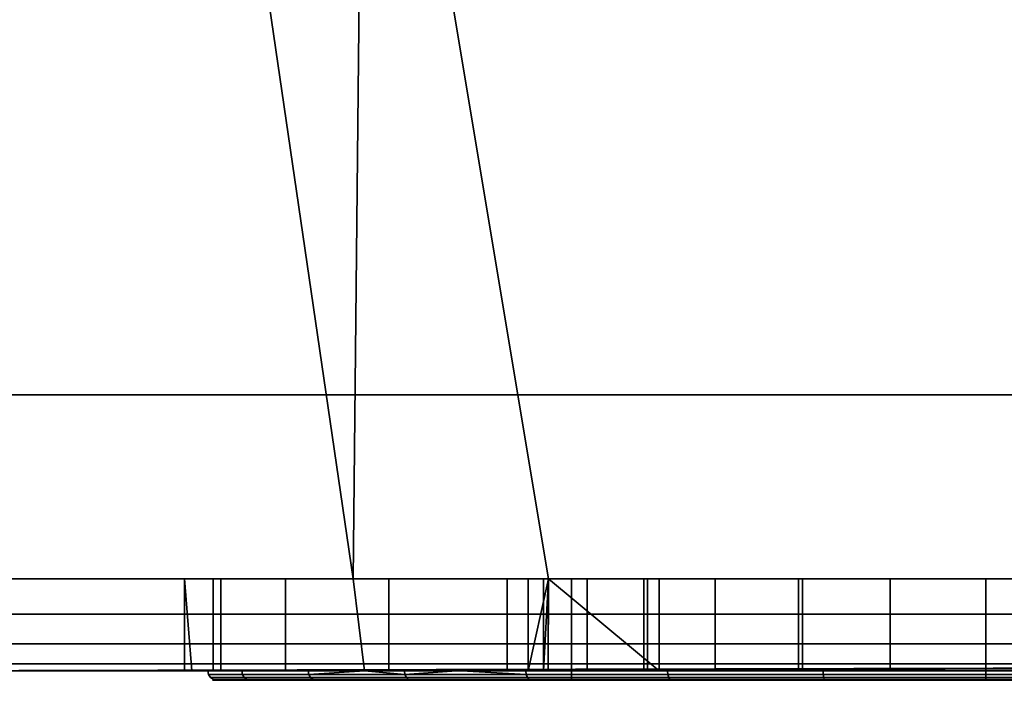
# Model space of a CAD drawing. Header units: millimetres. Extents: x -603 to 3703, y -120 to 193.
# Tile 76 of 256: x -354 to -344, y -38 to -31. Entities that reach past the tile are written whole.
import ezdxf

# ---------------------------------------------------------------- set-up
doc = ezdxf.new("R2010")
doc.units = ezdxf.units.MM
doc.layers.add('151', color=7, linetype='Continuous', true_color=0xffffff)

# ---------------------------------------------------------------- blocks, each defined once
blk = doc.blocks.new('UG_SURFACE_001')
at = {"layer": '151', "color": 252, "linetype": 'Continuous', "lineweight": 35}
for points in [[(602.5, -35, 2213), (602.5, 174.4, 2213), (-602.5, 174.4, 2213), (-602.5, -35, 2213)], [(-452.5, -35, 2063), (-452.5, 174.4, 2063), (452.5, 174.4, 2063), (452.5, -35, 2063)], [(602.5, -35, 2213), (-602.5, -35, 2213), (-452.5, -35, 2063), (452.5, -35, 2063)]]:
    blk.add_3dface(points, dxfattribs=at)
blk = doc.blocks.new('UG_SURFACE_008')
at = {"layer": '151', "color": 43, "linetype": 'Continuous', "lineweight": 35}
for points in [[(-409, -49, 2017), (409, -49, 2017), (409, 0, 2017), (-409, 0, 2017)], [(-409, -47), (-409, -2), (409, -2), (409, -47)]]:
    blk.add_3dface(points, dxfattribs=at)
blk = doc.blocks.new('UG_SURFACE_009')
at = {"layer": '151', "color": 252, "linetype": 'Continuous', "lineweight": 35}
for points in [[(-356.025, -24, 1167.5), (-406, -24, 1167.5), (-406, -37, 1167.5), (-324, -37, 1167.5)], [(-324, -37, 1002.5), (-406, -37, 1002.5), (-406, -24, 1002.5), (-356.025, -24, 1002.5)], [(-324, -37, 1167.5), (-352.625, -24, 1167.5), (-356.025, -24, 1167.5)], [(-324, -37, 1002.5), (-356.025, -24, 1002.5), (-352.625, -24, 1002.5)], [(-324, -37, 1167.5), (-350.75, -24, 1167.5), (-352.625, -24, 1167.5)], [(-324, -37, 1002.5), (-352.625, -24, 1002.5), (-350.75, -24, 1002.5)], [(-324, -37, 1167.5), (-337.25, -24, 1167.5), (-350.75, -24, 1167.5)], [(-324, -37, 1002.5), (-350.75, -24, 1002.5), (-337.25, -24, 1002.5)], [(-356.025, -37, 1003.5), (-350.875, -37, 1003.5), (-352.625, -25, 1003.5), (-356.025, -25, 1003.5)], [(-350.875, -37, 1166.5), (-356.025, -37, 1166.5), (-356.025, -25, 1166.5), (-352.625, -25, 1166.5)], [(-350.875, -37, 1003.5), (-350.75, -25, 1003.5), (-352.625, -25, 1003.5)], [(-352.625, -25, 1166.5), (-350.75, -25, 1166.5), (-350.875, -37, 1166.5)], [(-350.75, -25, 1003.5), (-350.875, -37, 1003.5), (-348.75, -37, 1003.5)], [(-350.75, -25, 1166.5), (-348.75, -37, 1166.5), (-350.875, -37, 1166.5)], [(-348.75, -37, 1003.5), (-339.25, -37, 1003.5), (-337.25, -25, 1003.5), (-350.75, -25, 1003.5)], [(-350.75, -25, 1166.5), (-337.25, -25, 1166.5), (-339.25, -37, 1166.5), (-348.75, -37, 1166.5)], [(-324, -37, 1167.5), (-406, -37, 1167.5), (-406, -37.383, 1167.424), (-324.032, -37.383, 1167.424)], [(-324.032, -37.383, 1002.576), (-406, -37.383, 1002.576), (-406, -37, 1002.5), (-324, -37, 1002.5)], [(-356.025, -37, 1033.975), (-356.025, -37, 1093.25), (-350.875, -37, 1093.25), (-350.875, -37, 1037.205)], [(-350.875, -37, 1037.205), (-352.311, -37, 1034.737), (-356.025, -37, 1033.975)], [(-356.025, -37, 1033.975), (-352.395, -37, 1033.975), (-352.707, -37, 1031.132)], [(-352.707, -37, 1031.132), (-351.607, -37, 1027.676), (-356.025, -37, 1013.575), (-356.025, -37, 1033.975)], [(-351.607, -37, 1027.676), (-350.875, -37, 1026.851), (-350.875, -37, 1013.575), (-356.025, -37, 1013.575)], [(-352.311, -37, 1034.737), (-352.395, -37, 1033.975), (-356.025, -37, 1033.975)], [(-350.875, -37, 1166.5), (-350.875, -37, 1126.75), (-356.025, -37, 1126.75), (-356.025, -37, 1166.5)], [(-350.875, -37, 1126.75), (-350.875, -37, 1108.1), (-356.025, -37, 1108.1), (-356.025, -37, 1126.75)], [(-350.875, -37, 1108.1), (-350.875, -37, 1099.9), (-356.025, -37, 1099.9), (-356.025, -37, 1108.1)], [(-350.875, -37, 1099.9), (-350.875, -37, 1093.25), (-356.025, -37, 1093.25), (-356.025, -37, 1099.9)], [(-350.875, -37, 1013.575), (-350.875, -37, 1003.5), (-356.025, -37, 1003.5), (-356.025, -37, 1013.575)], [(-352.707, -37, 1031.132), (-352.395, -37, 1033.975), (-352.395, -38, 1033.975), (-352.625, -38, 1031.877)], [(-352.707, -37, 1031.132), (-352.707, -38, 1031.132), (-352.625, -38, 1030.875)], [(-352.625, -38, 1030.875), (-351.607, -38, 1027.676), (-351.607, -37, 1027.676), (-352.707, -37, 1031.132)], [(-352.625, -38, 1031.877), (-352.707, -38, 1031.132), (-352.707, -37, 1031.132)], [(-352.395, -37, 1033.975), (-352.311, -37, 1034.737), (-352.311, -38, 1034.737), (-352.395, -38, 1033.975)], [(-350.75, -38, 1037.42), (-352.311, -38, 1034.737), (-352.311, -37, 1034.737), (-350.875, -37, 1037.205)], [(-350.875, -37, 1026.851), (-351.607, -37, 1027.676), (-351.607, -38, 1027.676), (-350.75, -38, 1026.71)], [(-350.875, -37, 1037.205), (-350.487, -37, 1037.872), (-350.487, -38, 1037.872), (-350.75, -38, 1037.42)], [(-350.75, -38, 1026.71), (-349.2, -38, 1024.963), (-349.2, -37, 1024.963), (-350.875, -37, 1026.851)], [(-350.875, -37, 1126.75), (-350.875, -37, 1166.5), (-348.973, -37, 1150.523), (-348.755, -37, 1148.455)], [(-350.875, -37, 1166.5), (-348.75, -37, 1166.5), (-348.75, -37, 1151.208), (-348.973, -37, 1150.523)], [(-350.875, -37, 1037.205), (-350.875, -37, 1093.25), (-348.973, -37, 1082.523), (-348.755, -37, 1080.455)], [(-350.875, -37, 1093.25), (-348.75, -37, 1093.25), (-348.75, -37, 1083.208), (-348.973, -37, 1082.523)], [(-350.875, -37, 1013.575), (-349.2, -37, 1013.575), (-349.2, -37, 1012.55)], [(-349.2, -37, 1012.55), (-348.804, -37, 1010.56), (-350.875, -37, 1003.5), (-350.875, -37, 1013.575)], [(-348.804, -37, 1010.56), (-348.75, -37, 1010.479), (-348.75, -37, 1003.5), (-350.875, -37, 1003.5)], [(-349.2, -37, 1013.575), (-350.875, -37, 1013.575), (-350.875, -37, 1026.851), (-349.2, -37, 1024.963)], [(-350.487, -37, 1037.872), (-350.875, -37, 1037.205), (-348.755, -37, 1080.455)], [(-348.755, -37, 1148.455), (-348.75, -37, 1148.446), (-348.75, -37, 1126.75), (-350.875, -37, 1126.75)], [(-348.75, -37, 1126.75), (-348.75, -37, 1108.1), (-350.875, -37, 1108.1), (-350.875, -37, 1126.75)], [(-348.75, -37, 1108.1), (-348.75, -37, 1099.9), (-350.875, -37, 1099.9), (-350.875, -37, 1108.1)], [(-348.75, -37, 1099.9), (-348.75, -37, 1093.25), (-350.875, -37, 1093.25), (-350.875, -37, 1099.9)], [(-347.548, -38, 1039.998), (-350.487, -38, 1037.872), (-350.487, -37, 1037.872), (-348.75, -37, 1039.129)], [(-348.755, -37, 1080.455), (-348.75, -37, 1080.446), (-348.75, -37, 1039.129), (-350.487, -37, 1037.872)], [(-349.2, -37, 1012.55), (-349.2, -38, 1012.55), (-348.804, -38, 1010.56), (-348.804, -37, 1010.56)], [(-349.2, -38, 1013.575), (-349.2, -38, 1012.55), (-349.2, -37, 1012.55), (-349.2, -37, 1013.575)], [(-349.2, -37, 1013.575), (-349.2, -37, 1024.963), (-349.2, -38, 1024.963), (-349.2, -38, 1013.575)], [(-348.973, -38, 1150.523), (-348.973, -37, 1150.523), (-348.75, -37, 1151.208)], [(-348.973, -37, 1150.523), (-348.973, -38, 1150.523), (-348.755, -38, 1148.455), (-348.755, -37, 1148.455)], [(-348.75, -37, 1151.208), (-348.33, -37, 1152.5), (-348.33, -38, 1152.5), (-348.973, -38, 1150.523)], [(-348.973, -38, 1082.523), (-348.973, -37, 1082.523), (-348.75, -37, 1083.208)], [(-348.973, -37, 1082.523), (-348.973, -38, 1082.523), (-348.755, -38, 1080.455), (-348.755, -37, 1080.455)], [(-348.75, -37, 1083.208), (-348.33, -37, 1084.5), (-348.33, -38, 1084.5), (-348.973, -38, 1082.523)], [(-348.804, -38, 1010.56), (-347.677, -38, 1008.873), (-347.677, -37, 1008.873), (-348.75, -37, 1010.479)], [(-348.75, -37, 1010.479), (-348.804, -37, 1010.56), (-348.804, -38, 1010.56)], [(-348.755, -38, 1148.455), (-347.716, -38, 1146.654), (-347.716, -37, 1146.654), (-348.75, -37, 1148.446)], [(-348.75, -37, 1148.446), (-348.755, -37, 1148.455), (-348.755, -38, 1148.455)], [(-348.755, -38, 1080.455), (-347.716, -38, 1078.654), (-347.716, -37, 1078.654), (-348.75, -37, 1080.446)], [(-348.75, -37, 1080.446), (-348.755, -37, 1080.455), (-348.755, -38, 1080.455)], [(-348.75, -37, 1039.129), (-347.548, -37, 1039.998), (-347.548, -38, 1039.998)], [(-344, -37, 1087), (-345.04, -37, 1086.891), (-348.75, -37, 1093.25), (-339.25, -37, 1093.25)], [(-345.04, -37, 1086.891), (-346.939, -37, 1086.045), (-348.75, -37, 1093.25)], [(-346.939, -37, 1086.045), (-348.33, -37, 1084.5), (-348.75, -37, 1093.25)], [(-348.75, -37, 1126.75), (-346.034, -37, 1145.432), (-344, -37, 1145)], [(-344, -37, 1145), (-341.966, -37, 1145.432), (-339.25, -37, 1126.75), (-348.75, -37, 1126.75)], [(-348.75, -37, 1126.75), (-347.716, -37, 1146.654), (-346.034, -37, 1145.432)], [(-348.75, -37, 1126.75), (-348.75, -37, 1148.446), (-347.716, -37, 1146.654)], [(-348.75, -37, 1166.5), (-339.25, -37, 1166.5), (-342.96, -37, 1154.891), (-344, -37, 1155)], [(-344, -37, 1155), (-345.04, -37, 1154.891), (-348.75, -37, 1166.5)], [(-345.04, -37, 1154.891), (-346.939, -37, 1154.045), (-348.75, -37, 1166.5)], [(-346.939, -37, 1154.045), (-348.33, -37, 1152.5), (-348.75, -37, 1166.5)], [(-347.548, -37, 1039.998), (-348.75, -37, 1039.129), (-346.034, -37, 1077.432)], [(-348.75, -37, 1039.129), (-347.716, -37, 1078.654), (-346.034, -37, 1077.432)], [(-348.75, -37, 1039.129), (-348.75, -37, 1080.446), (-347.716, -37, 1078.654)], [(-339.25, -37, 1003.5), (-348.75, -37, 1003.5), (-344, -37, 1007.35), (-342.01, -37, 1007.746)], [(-348.75, -37, 1003.5), (-347.677, -37, 1008.873), (-345.99, -37, 1007.746)], [(-348.75, -37, 1003.5), (-348.75, -37, 1010.479), (-347.677, -37, 1008.873)], [(-345.99, -37, 1007.746), (-344, -37, 1007.35), (-348.75, -37, 1003.5)], [(-348.75, -37, 1126.75), (-339.25, -37, 1126.75), (-339.5, -37, 1108.5), (-348.5, -37, 1108.5)], [(-348.75, -37, 1093.25), (-348.75, -37, 1099.9), (-348.5, -37, 1099.9), (-348.5, -37, 1099.5)], [(-348.5, -37, 1099.5), (-339.5, -37, 1099.5), (-339.25, -37, 1093.25), (-348.75, -37, 1093.25)], [(-348.5, -37, 1099.9), (-348.75, -37, 1099.9), (-348.75, -37, 1108.1), (-348.5, -37, 1108.1)], [(-348.5, -37, 1108.5), (-348.5, -37, 1108.1), (-348.75, -37, 1108.1), (-348.75, -37, 1126.75)], [(-348.33, -37, 1152.5), (-348.75, -37, 1151.208), (-348.75, -37, 1166.5)], [(-348.33, -37, 1084.5), (-348.75, -37, 1083.208), (-348.75, -37, 1093.25)], [(-339.5, -37, 1099.5), (-348.5, -37, 1099.5), (-348.5, -38.1, 1099.5), (-339.5, -38.1, 1099.5)], [(-348.5, -38.1, 1108.5), (-348.5, -38.1, 1099.5), (-348.5, -37, 1099.9), (-348.5, -37, 1108.1)], [(-348.5, -38.1, 1099.5), (-348.5, -37, 1099.5), (-348.5, -37, 1099.9)], [(-348.5, -37, 1108.1), (-348.5, -37, 1108.5), (-348.5, -38.1, 1108.5)], [(-348.5, -37, 1108.5), (-339.5, -37, 1108.5), (-339.5, -38.1, 1108.5), (-348.5, -38.1, 1108.5)], [(-346.939, -37, 1154.045), (-346.939, -38, 1154.045), (-348.33, -38, 1152.5), (-348.33, -37, 1152.5)], [(-346.939, -37, 1086.045), (-346.939, -38, 1086.045), (-348.33, -38, 1084.5), (-348.33, -37, 1084.5)], [(-347.716, -37, 1146.654), (-347.716, -38, 1146.654), (-346.034, -38, 1145.432), (-346.034, -37, 1145.432)], [(-347.716, -37, 1078.654), (-347.716, -38, 1078.654), (-346.034, -38, 1077.432), (-346.034, -37, 1077.432)], [(-347.677, -37, 1008.873), (-347.677, -38, 1008.873), (-345.99, -38, 1007.746), (-345.99, -37, 1007.746)], [(-344, -37, 1040.75), (-344, -38, 1040.75), (-347.548, -38, 1039.998), (-347.548, -37, 1039.998)], [(-346.034, -37, 1077.432), (-344, -37, 1077), (-344, -37, 1040.75), (-347.548, -37, 1039.998)], [(-345.04, -37, 1154.891), (-345.04, -38, 1154.891), (-346.939, -38, 1154.045), (-346.939, -37, 1154.045)], [(-345.04, -37, 1086.891), (-345.04, -38, 1086.891), (-346.939, -38, 1086.045), (-346.939, -37, 1086.045)], [(-346.034, -37, 1145.432), (-346.034, -38, 1145.432), (-344, -38, 1145), (-344, -37, 1145)], [(-346.034, -37, 1077.432), (-346.034, -38, 1077.432), (-344, -38, 1077), (-344, -37, 1077)], [(-345.99, -37, 1007.746), (-345.99, -38, 1007.746), (-344, -38, 1007.35), (-344, -37, 1007.35)], [(-344, -38, 1155), (-345.04, -38, 1154.891), (-345.04, -37, 1154.891), (-344, -37, 1155)], [(-344, -38, 1087), (-345.04, -38, 1086.891), (-345.04, -37, 1086.891), (-344, -37, 1087)], [(-344, -37, 1007.35), (-344, -38, 1007.35), (-342.01, -38, 1007.746), (-342.01, -37, 1007.746)], [(-340.452, -37, 1039.998), (-340.452, -38, 1039.998), (-344, -38, 1040.75), (-344, -37, 1040.75)], [(-344, -37, 1155), (-342.96, -37, 1154.891), (-342.96, -38, 1154.891), (-344, -38, 1155)], [(-344, -37, 1145), (-344, -38, 1145), (-341.966, -38, 1145.432), (-341.966, -37, 1145.432)], [(-344, -37, 1087), (-342.96, -37, 1086.891), (-342.96, -38, 1086.891), (-344, -38, 1087)], [(-344, -37, 1077), (-344, -38, 1077), (-341.966, -38, 1077.432), (-341.966, -37, 1077.432)], [(-339.25, -37, 1093.25), (-342.96, -37, 1086.891), (-344, -37, 1087)], [(-340.452, -37, 1039.998), (-344, -37, 1040.75), (-344, -37, 1077), (-341.966, -37, 1077.432)], [(-324.032, -37.383, 1167.424), (-406, -37.383, 1167.424), (-406, -37.707, 1167.207), (-324.121, -37.707, 1167.207)], [(-324.121, -37.707, 1002.793), (-406, -37.707, 1002.793), (-406, -37.383, 1002.576), (-324.032, -37.383, 1002.576)], [(-324.121, -37.707, 1167.207), (-406, -37.707, 1167.207), (-406, -37.924, 1166.883), (-324.256, -37.924, 1166.883)], [(-324.256, -37.924, 1003.117), (-406, -37.924, 1003.117), (-406, -37.707, 1002.793), (-324.121, -37.707, 1002.793)], [(-324.256, -37.924, 1166.883), (-406, -37.924, 1166.883), (-406, -38, 1166.5), (-356.025, -38, 1166.5)], [(-406, -37.924, 1003.117), (-352.625, -38, 1003.5), (-356.025, -38, 1003.5)], [(-406, -37.924, 1003.117), (-324.256, -37.924, 1003.117), (-350.75, -38, 1003.5), (-352.625, -38, 1003.5)], [(-324.256, -37.924, 1166.883), (-356.025, -38, 1166.5), (-352.625, -38, 1166.5)], [(-324.256, -37.924, 1166.883), (-352.625, -38, 1166.5), (-350.75, -38, 1166.5)], [(-350.75, -38, 1166.5), (-337.25, -38, 1166.5), (-324.256, -37.924, 1166.883)], [(-324.256, -37.924, 1003.117), (-337.25, -38, 1003.5), (-350.75, -38, 1003.5)], [(-356.025, -38, 1033.975), (-356.025, -38, 1013.575), (-352.625, -38, 1013.575), (-352.625, -38, 1030.875)], [(-352.625, -38, 1030.875), (-352.707, -38, 1031.132), (-356.025, -38, 1033.975)], [(-352.707, -38, 1031.132), (-352.625, -38, 1031.877), (-352.625, -38, 1033.975), (-356.025, -38, 1033.975)], [(-356.025, -38, 1166.5), (-356.025, -38, 1128.75), (-352.625, -38, 1128.75), (-352.625, -38, 1166.5)], [(-356.025, -38, 1128.75), (-356.025, -38, 1110.1), (-352.625, -38, 1110.1), (-352.625, -38, 1128.75)], [(-356.025, -38, 1110.1), (-356.025, -38, 1097.9), (-352.625, -38, 1097.9), (-352.625, -38, 1110.1)], [(-356.025, -38, 1097.9), (-356.025, -38, 1091.25), (-352.625, -38, 1091.25), (-352.625, -38, 1097.9)], [(-356.025, -38, 1091.25), (-356.025, -38, 1033.975), (-352.625, -38, 1033.975), (-352.625, -38, 1091.25)], [(-356.025, -38, 1013.575), (-356.025, -38, 1003.5), (-352.625, -38, 1003.5), (-352.625, -38, 1013.575)], [(-352.625, -38, 1110.1), (-352.625, -38, 1097.9), (-352.453, -38, 1103.112)], [(-352.453, -38, 1103.112), (-352.084, -38, 1106.627), (-352.625, -38, 1110.1)], [(-352.625, -38, 1097.9), (-351.361, -38, 1099.75), (-352.453, -38, 1103.112)], [(-352.625, -38, 1097.9), (-350.75, -38, 1097.9), (-350.75, -38, 1099.071), (-351.361, -38, 1099.75)], [(-352.625, -38, 1013.575), (-350.75, -38, 1013.575), (-350.75, -38, 1026.71), (-351.607, -38, 1027.676)], [(-352.625, -38, 1091.25), (-352.625, -38, 1033.975), (-352.395, -38, 1033.975), (-352.311, -38, 1034.737)], [(-352.311, -38, 1034.737), (-350.75, -38, 1037.42), (-350.75, -38, 1091.25), (-352.625, -38, 1091.25)], [(-352.395, -38, 1033.975), (-352.625, -38, 1033.975), (-352.625, -38, 1031.877)], [(-351.607, -38, 1027.676), (-352.625, -38, 1030.875), (-352.625, -38, 1013.575)], [(-352.084, -38, 1106.627), (-350.75, -38, 1108.937), (-350.75, -38, 1110.1), (-352.625, -38, 1110.1)], [(-352.625, -38, 1166.5), (-352.625, -38, 1128.75), (-350.75, -38, 1128.75), (-350.75, -38, 1166.5)], [(-352.625, -38, 1128.75), (-352.625, -38, 1110.1), (-350.75, -38, 1110.1), (-350.75, -38, 1128.75)], [(-352.625, -38, 1097.9), (-352.625, -38, 1091.25), (-350.75, -38, 1091.25), (-350.75, -38, 1097.9)], [(-352.625, -38, 1013.575), (-352.625, -38, 1003.5), (-350.75, -38, 1003.5), (-350.75, -38, 1013.575)], [(-351.355, -38.038, 1099.754), (-352.446, -38.038, 1103.112), (-352.453, -38, 1103.112), (-351.361, -38, 1099.75)], [(-352.446, -38.038, 1103.112), (-352.077, -38.038, 1106.624), (-352.084, -38, 1106.627), (-352.453, -38, 1103.112)], [(-351.336, -38.071, 1099.765), (-352.424, -38.071, 1103.115), (-352.446, -38.038, 1103.112), (-351.355, -38.038, 1099.754)], [(-352.424, -38.071, 1103.115), (-352.056, -38.071, 1106.618), (-352.077, -38.038, 1106.624), (-352.446, -38.038, 1103.112)], [(-351.308, -38.092, 1099.781), (-352.392, -38.092, 1103.118), (-352.424, -38.071, 1103.115), (-351.336, -38.071, 1099.765)], [(-352.392, -38.092, 1103.118), (-352.025, -38.092, 1106.608), (-352.056, -38.071, 1106.618), (-352.424, -38.071, 1103.115)], [(-350.75, -38, 1108.937), (-352.084, -38, 1106.627), (-352.077, -38.038, 1106.624), (-350.311, -38.038, 1109.683)], [(-352.056, -38.071, 1106.618), (-350.295, -38.071, 1109.668), (-350.311, -38.038, 1109.683), (-352.077, -38.038, 1106.624)], [(-352.025, -38.092, 1106.608), (-350.271, -38.092, 1109.646), (-350.295, -38.071, 1109.668), (-352.056, -38.071, 1106.618)], [(-351.355, -38.038, 1099.754), (-351.361, -38, 1099.75), (-350.75, -38, 1099.071)], [(-350.75, -38, 1099.071), (-349.695, -38, 1097.9), (-348.992, -38.038, 1097.129), (-351.355, -38.038, 1099.754)], [(-348.979, -38.071, 1097.147), (-351.336, -38.071, 1099.765), (-351.355, -38.038, 1099.754), (-348.992, -38.038, 1097.129)], [(-348.96, -38.092, 1097.173), (-351.308, -38.092, 1099.781), (-351.336, -38.071, 1099.765), (-348.979, -38.071, 1097.147)], [(-350.75, -38, 1166.5), (-345.04, -38, 1154.891), (-344, -38, 1155)], [(-344, -38, 1155), (-342.96, -38, 1154.891), (-337.25, -38, 1166.5), (-350.75, -38, 1166.5)], [(-350.75, -38, 1166.5), (-346.939, -38, 1154.045), (-345.04, -38, 1154.891)], [(-350.75, -38, 1166.5), (-348.33, -38, 1152.5), (-346.939, -38, 1154.045)], [(-350.75, -38, 1166.5), (-350.75, -38, 1128.75), (-348.755, -38, 1148.455), (-348.973, -38, 1150.523)], [(-348.973, -38, 1150.523), (-348.33, -38, 1152.5), (-350.75, -38, 1166.5)], [(-350.75, -38, 1128.75), (-347.716, -38, 1146.654), (-348.755, -38, 1148.455)], [(-350.75, -38, 1128.75), (-337.25, -38, 1128.75), (-344, -38, 1145), (-346.034, -38, 1145.432)], [(-346.034, -38, 1145.432), (-347.716, -38, 1146.654), (-350.75, -38, 1128.75)], [(-350.75, -38, 1091.25), (-337.25, -38, 1091.25), (-342.233, -38, 1095.686), (-345.767, -38, 1095.686)], [(-345.767, -38, 1095.686), (-348.996, -38, 1097.123), (-350.75, -38, 1091.25)], [(-350.75, -38, 1110.1), (-350.75, -38, 1108.937), (-350.317, -38, 1109.688)], [(-337.25, -38, 1128.75), (-350.75, -38, 1128.75), (-344, -38, 1112.5), (-340.543, -38, 1111.765)], [(-350.75, -38, 1128.75), (-350.75, -38, 1110.1), (-349.749, -38, 1110.1), (-347.457, -38, 1111.765)], [(-347.457, -38, 1111.765), (-344, -38, 1112.5), (-350.75, -38, 1128.75)], [(-350.75, -38, 1091.25), (-345.04, -38, 1086.891), (-344, -38, 1087)], [(-344, -38, 1087), (-342.96, -38, 1086.891), (-337.25, -38, 1091.25), (-350.75, -38, 1091.25)], [(-350.75, -38, 1091.25), (-346.939, -38, 1086.045), (-345.04, -38, 1086.891)], [(-350.75, -38, 1091.25), (-348.33, -38, 1084.5), (-346.939, -38, 1086.045)], [(-350.75, -38, 1091.25), (-350.75, -38, 1037.42), (-348.755, -38, 1080.455), (-348.973, -38, 1082.523)], [(-348.973, -38, 1082.523), (-348.33, -38, 1084.5), (-350.75, -38, 1091.25)], [(-350.75, -38, 1037.42), (-347.716, -38, 1078.654), (-348.755, -38, 1080.455)], [(-346.034, -38, 1077.432), (-350.75, -38, 1037.42), (-350.487, -38, 1037.872)], [(-346.034, -38, 1077.432), (-347.716, -38, 1078.654), (-350.75, -38, 1037.42)], [(-350.75, -38, 1013.575), (-350.75, -38, 1003.5), (-348.804, -38, 1010.56), (-349.2, -38, 1012.55)], [(-350.75, -38, 1003.5), (-347.677, -38, 1008.873), (-348.804, -38, 1010.56)], [(-350.75, -38, 1003.5), (-337.25, -38, 1003.5), (-344, -38, 1007.35), (-345.99, -38, 1007.746)], [(-345.99, -38, 1007.746), (-347.677, -38, 1008.873), (-350.75, -38, 1003.5)], [(-349.2, -38, 1024.963), (-350.75, -38, 1026.71), (-350.75, -38, 1013.575), (-349.2, -38, 1013.575)], [(-349.2, -38, 1012.55), (-349.2, -38, 1013.575), (-350.75, -38, 1013.575)], [(-350.317, -38, 1109.688), (-349.749, -38, 1110.1), (-350.75, -38, 1110.1)], [(-350.75, -38, 1099.071), (-350.75, -38, 1097.9), (-349.695, -38, 1097.9)], [(-348.996, -38, 1097.123), (-349.695, -38, 1097.9), (-350.75, -38, 1097.9), (-350.75, -38, 1091.25)], [(-350.311, -38.038, 1109.683), (-350.317, -38, 1109.688), (-350.75, -38, 1108.937)], [(-346.034, -38, 1077.432), (-350.487, -38, 1037.872), (-347.548, -38, 1039.998)], [(-349.749, -38, 1110.1), (-350.317, -38, 1109.688), (-350.311, -38.038, 1109.683)], [(-350.311, -38.038, 1109.683), (-347.454, -38.038, 1111.758), (-347.457, -38, 1111.765), (-349.749, -38, 1110.1)], [(-350.295, -38.071, 1109.668), (-347.445, -38.071, 1111.738), (-347.454, -38.038, 1111.758), (-350.311, -38.038, 1109.683)], [(-350.271, -38.092, 1109.646), (-347.432, -38.092, 1111.709), (-347.445, -38.071, 1111.738), (-350.295, -38.071, 1109.668)], [(-349.695, -38, 1097.9), (-348.996, -38, 1097.123), (-348.992, -38.038, 1097.129)], [(-345.766, -38.038, 1095.693), (-348.992, -38.038, 1097.129), (-348.996, -38, 1097.123), (-345.767, -38, 1095.686)], [(-345.761, -38.071, 1095.714), (-348.979, -38.071, 1097.147), (-348.992, -38.038, 1097.129), (-345.766, -38.038, 1095.693)], [(-345.754, -38.092, 1095.746), (-348.96, -38.092, 1097.173), (-348.979, -38.071, 1097.147), (-345.761, -38.071, 1095.714)], [(-347.548, -38, 1039.998), (-344, -38, 1040.75), (-344, -38, 1077), (-346.034, -38, 1077.432)], [(-347.454, -38.038, 1111.758), (-344, -38.038, 1112.492), (-344, -38, 1112.5), (-347.457, -38, 1111.765)], [(-347.445, -38.071, 1111.738), (-344, -38.071, 1112.471), (-344, -38.038, 1112.492), (-347.454, -38.038, 1111.758)], [(-347.432, -38.092, 1111.709), (-344, -38.092, 1112.438), (-344, -38.071, 1112.471), (-347.445, -38.071, 1111.738)], [(-342.234, -38.038, 1095.693), (-345.766, -38.038, 1095.693), (-345.767, -38, 1095.686), (-342.233, -38, 1095.686)], [(-342.239, -38.071, 1095.714), (-345.761, -38.071, 1095.714), (-345.766, -38.038, 1095.693), (-342.234, -38.038, 1095.693)], [(-342.246, -38.092, 1095.746), (-345.754, -38.092, 1095.746), (-345.761, -38.071, 1095.714), (-342.239, -38.071, 1095.714)], [(-341.966, -38, 1077.432), (-344, -38, 1077), (-344, -38, 1040.75), (-340.452, -38, 1039.998)], [(-342.01, -38, 1007.746), (-344, -38, 1007.35), (-337.25, -38, 1003.5)], [(-341.966, -38, 1145.432), (-344, -38, 1145), (-337.25, -38, 1128.75)], [(-344, -38.038, 1112.492), (-340.546, -38.038, 1111.758), (-340.543, -38, 1111.765), (-344, -38, 1112.5)], [(-344, -38.071, 1112.471), (-340.555, -38.071, 1111.738), (-340.546, -38.038, 1111.758), (-344, -38.038, 1112.492)], [(-344, -38.092, 1112.438), (-340.568, -38.092, 1111.709), (-340.555, -38.071, 1111.738), (-344, -38.071, 1112.471)], [(-351.275, -38.1, 1099.8), (-352.354, -38.1, 1103.122), (-352.392, -38.092, 1103.118), (-351.308, -38.092, 1099.781)], [(-352.354, -38.1, 1103.122), (-351.989, -38.1, 1106.596), (-352.025, -38.092, 1106.608), (-352.392, -38.092, 1103.118)], [(-348.5, -38.1, 1108.5), (-350.242, -38.1, 1109.621), (-351.989, -38.1, 1106.596), (-352.354, -38.1, 1103.122)], [(-352.354, -38.1, 1103.122), (-351.275, -38.1, 1099.8), (-348.5, -38.1, 1099.5), (-348.5, -38.1, 1108.5)], [(-351.989, -38.1, 1106.596), (-350.242, -38.1, 1109.621), (-350.271, -38.092, 1109.646), (-352.025, -38.092, 1106.608)], [(-348.937, -38.1, 1097.204), (-351.275, -38.1, 1099.8), (-351.308, -38.092, 1099.781), (-348.96, -38.092, 1097.173)], [(-351.275, -38.1, 1099.8), (-348.937, -38.1, 1097.204), (-348.5, -38.1, 1099.5)], [(-350.242, -38.1, 1109.621), (-347.417, -38.1, 1111.674), (-347.432, -38.092, 1111.709), (-350.271, -38.092, 1109.646)], [(-347.417, -38.1, 1111.674), (-350.242, -38.1, 1109.621), (-348.5, -38.1, 1108.5)], [(-345.746, -38.1, 1095.784), (-348.937, -38.1, 1097.204), (-348.96, -38.092, 1097.173), (-345.754, -38.092, 1095.746)], [(-339.5, -38.1, 1099.5), (-348.5, -38.1, 1099.5), (-348.937, -38.1, 1097.204), (-345.746, -38.1, 1095.784)], [(-348.5, -38.1, 1108.5), (-339.5, -38.1, 1108.5), (-344, -38.1, 1112.4), (-347.417, -38.1, 1111.674)], [(-347.417, -38.1, 1111.674), (-344, -38.1, 1112.4), (-344, -38.092, 1112.438), (-347.432, -38.092, 1111.709)], [(-342.254, -38.1, 1095.784), (-345.746, -38.1, 1095.784), (-345.754, -38.092, 1095.746), (-342.246, -38.092, 1095.746)], [(-345.746, -38.1, 1095.784), (-342.254, -38.1, 1095.784), (-339.063, -38.1, 1097.204), (-339.5, -38.1, 1099.5)], [(-344, -38.1, 1112.4), (-340.583, -38.1, 1111.674), (-340.568, -38.092, 1111.709), (-344, -38.092, 1112.438)], [(-339.5, -38.1, 1108.5), (-337.758, -38.1, 1109.621), (-340.583, -38.1, 1111.674), (-344, -38.1, 1112.4)]]:
    blk.add_3dface(points, dxfattribs=at)
blk = doc.blocks.new('UG_SURFACE_012')
at = {"layer": '151', "color": 252, "linetype": 'Continuous', "lineweight": 35}
for points in [[(-414, -46.92, 2022.5), (414, -46.92, 2022.5), (414, 14.42, 2022.5), (-414, 14.42, 2022.5)], [(-412.5, -46.92, 2021), (-412.5, 14.42, 2021), (412.5, 14.42, 2021), (412.5, -46.92, 2021)], [(-467.5, -35, 2076), (467.5, -35, 2076), (466, -35, 2074.5), (-466, -35, 2074.5)], [(-467.5, -35, 2076), (-467.5, -46.92, 2076), (467.5, -46.92, 2076), (467.5, -35, 2076)], [(-466, -35, 2074.5), (466, -35, 2074.5), (466, -46.92, 2074.5), (-466, -46.92, 2074.5)]]:
    blk.add_3dface(points, dxfattribs=at)

msp = doc.modelspace()

# ---------------------------------------------------------------- linework, layer by layer
at = {"layer": '151', "color": 252, "linetype": 'Continuous', "lineweight": -3, "true_color": 0x939598}
for p, q in [((-602.5, -35, 2213), (602.5, -35, 2213)), ((467.5, -35, 2076), (-467.5, -35, 2076)), ((466, -35, 2074.5), (-466, -35, 2074.5)), ((452.5, -35, 2063), (-452.5, -35, 2063)), ((-406, -37, 1166.5), (-324.414, -37, 1166.5)), ((-406, -37, 1003.5), (-324.414, -37, 1003.5)), ((-324, -37, 1002.5), (-406, -37, 1002.5)), ((-406, -37, 1167.5), (-324, -37, 1167.5)), ((-349.2, -37, 1024.963), (-349.2, -38, 1024.963)), ((-349.2, -37, 1012.55), (-349.2, -38, 1012.55)), ((-349.2, -37, 1012.55), (-349.2, -37, 1024.963)), ((-348.5, -38.1, 1099.5), (-348.5, -37, 1099.5)), ((-339.5, -37, 1099.5), (-348.5, -37, 1099.5)), ((-348.5, -37, 1108.5), (-339.5, -37, 1108.5)), ((-348.5, -38.1, 1108.5), (-348.5, -37, 1108.5)), ((-348.5, -37, 1099.5), (-348.5, -37, 1108.5)), ((-406, -38, 1003.5), (-324.414, -38, 1003.5)), ((-324.414, -38, 1166.5), (-406, -38, 1166.5)), ((-349.2, -38, 1012.55), (-349.2, -38, 1024.963)), ((-348.5, -38.1, 1108.5), (-339.5, -38.1, 1108.5)), ((-348.5, -38.1, 1099.5), (-348.5, -38.1, 1108.5)), ((-339.5, -38.1, 1099.5), (-348.5, -38.1, 1099.5))]:
    msp.add_line(p, q, dxfattribs=at)
at = {"layer": '151', "color": 252, "linetype": 'Continuous', "lineweight": -3, "true_color": 0x939598, "extrusion": (0, 1, 0)}
for centre, radius in [((344, 1150, -37), 5), ((344, 1082, -37), 5), ((344, 1104, -38), 8.5), ((344, 1082, -38), 5), ((344, 1150, -38), 5)]:
    msp.add_circle(centre, radius, dxfattribs=at)
at = {"layer": '151', "color": 252, "linetype": 'Continuous', "lineweight": -3, "true_color": 0x939598, "extrusion": (0, -1, 0)}
msp.add_circle((-344, 1104, 38.1), 8.4, dxfattribs=at)
at = {"layer": '151', "color": 252, "linetype": 'Continuous', "lineweight": -3, "true_color": 0x939598, "extrusion": (0, 1, 0)}
for centre, radius, start, end in [((344, 1032, -37), 8.75, 306.4617, 233.5383), ((344, 1012.55, -37), 5.2, 180, 0), ((344, 1032, -38), 8.75, 306.4617, 233.5383), ((344, 1012.55, -38), 5.2, 180, 0)]:
    msp.add_arc(centre, radius, start, end, dxfattribs=at)

# ---------------------------------------------------------------- block references
at = {"layer": '151', "color": 252, "linetype": 'Continuous', "lineweight": -3, "true_color": 0x939598}
for name in ['UG_SURFACE_001', 'UG_SURFACE_012', 'UG_SURFACE_008', 'UG_SURFACE_009']:
    msp.add_blockref(name, (0, 0), dxfattribs=at)

doc.saveas('drawing.dxf')
